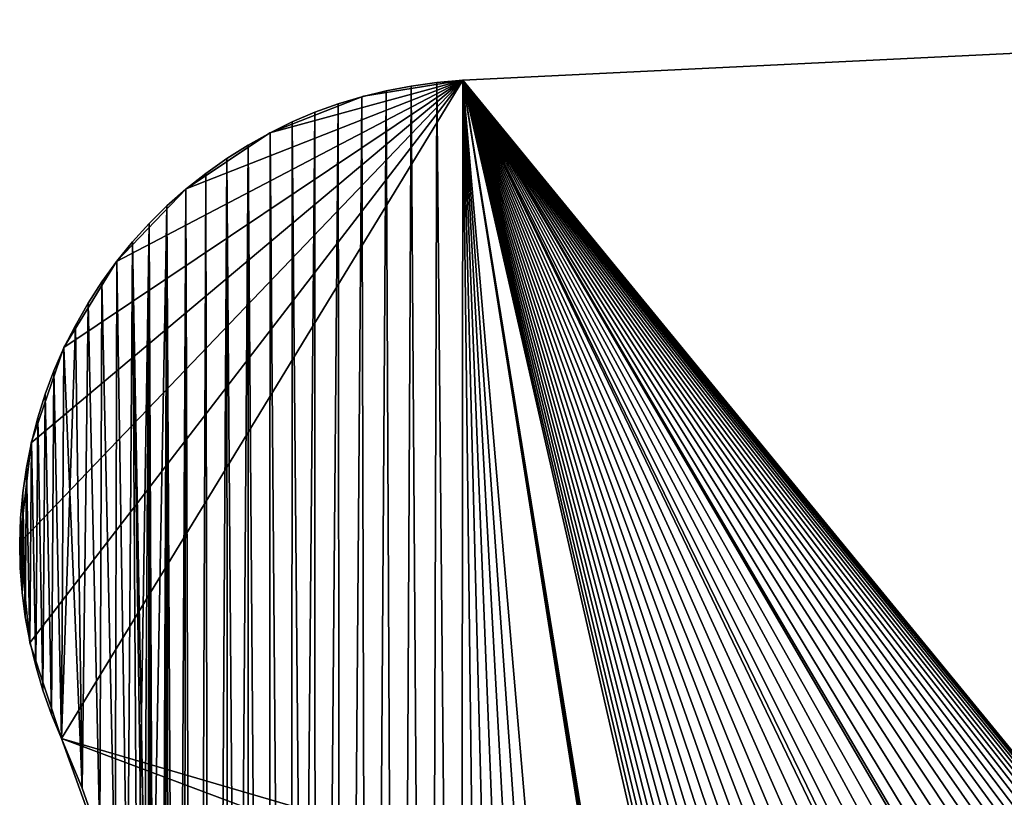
# Model space of a CAD drawing. Header units: millimetres. Extents: x -105 to 105, y -91 to 91.
# Tile 21 of 256: x -90.67 to -85.88, y -60.9 to -57.12. Entities that reach past the tile are written whole.
import ezdxf

# ---------------------------------------------------------------- set-up
doc = ezdxf.new("R2010")
doc.units = ezdxf.units.MM
doc.header["$LTSCALE"] = 22.850203
for name, color, linetype in [('611', 7, 'CONTINUOUS'), ('612', 7, 'CONTINUOUS'), ('637', 7, 'CONTINUOUS'), ('638', 7, 'CONTINUOUS'), ('639', 7, 'CONTINUOUS'), ('823', 7, 'CONTINUOUS')]:
    doc.layers.add(name, color=color, linetype=linetype)

msp = doc.modelspace()

# ---------------------------------------------------------------- linework, layer by layer
at = {"layer": '611', "linetype": 'CONTINUOUS'}
for points in [[(-82.4974, -57.1182, 7.5), (-88.5138, -57.4128, 7.5), (-84.5606, -62.2376, 7.5), (-82.4974, -57.1182, 7.5)], [(-88.7647, -57.4408, 7.5), (-88.679, -69.8483, 7.5), (-88.6406, -57.4238, 7.5), (-88.7647, -57.4408, 7.5)], [(-88.679, -69.8483, 7.5), (-88.5246, -69.7369, 7.5), (-88.6406, -57.4238, 7.5), (-88.679, -69.8483, 7.5)], [(-88.6406, -57.4238, 7.5), (-88.5246, -69.7369, 7.5), (-88.5138, -57.4128, 7.5), (-88.6406, -57.4238, 7.5)], [(-88.5246, -69.7369, 7.5), (-88.3662, -69.6352, 7.5), (-88.5138, -57.4128, 7.5), (-88.5246, -69.7369, 7.5)], [(-87.6791, -69.3188, 7.5), (-87.4967, -69.2625, 7.5), (-88.5138, -57.4128, 7.5), (-87.6791, -69.3188, 7.5)], [(-88.5138, -57.4128, 7.5), (-87.4967, -69.2625, 7.5), (-87.364, -64.7018, 7.5), (-88.5138, -57.4128, 7.5)], [(-87.8588, -69.3848, 7.5), (-87.6791, -69.3188, 7.5), (-88.5138, -57.4128, 7.5), (-87.8588, -69.3848, 7.5)], [(-88.0342, -69.4599, 7.5), (-87.8588, -69.3848, 7.5), (-88.5138, -57.4128, 7.5), (-88.0342, -69.4599, 7.5)], [(-88.2037, -69.5435, 7.5), (-88.0342, -69.4599, 7.5), (-88.5138, -57.4128, 7.5), (-88.2037, -69.5435, 7.5)], [(-88.3662, -69.6352, 7.5), (-88.2037, -69.5435, 7.5), (-88.5138, -57.4128, 7.5), (-88.3662, -69.6352, 7.5)], [(-87.229, -63.0402, 7.5), (-88.5138, -57.4128, 7.5), (-87.3598, -64.5345, 7.5), (-87.229, -63.0402, 7.5)], [(-88.5138, -57.4128, 7.5), (-87.229, -63.0402, 7.5), (-87.2185, -62.9564, 7.5), (-88.5138, -57.4128, 7.5)], [(-87.3598, -64.5345, 7.5), (-88.5138, -57.4128, 7.5), (-87.3639, -64.6188, 7.5), (-87.3598, -64.5345, 7.5)], [(-87.3639, -64.6188, 7.5), (-88.5138, -57.4128, 7.5), (-87.364, -64.7018, 7.5), (-87.3639, -64.6188, 7.5)], [(-84.5606, -62.2376, 7.5), (-88.5138, -57.4128, 7.5), (-84.6117, -62.1766, 7.5), (-84.5606, -62.2376, 7.5)], [(-84.6117, -62.1766, 7.5), (-88.5138, -57.4128, 7.5), (-84.6669, -62.1179, 7.5), (-84.6117, -62.1766, 7.5)], [(-84.6669, -62.1179, 7.5), (-88.5138, -57.4128, 7.5), (-84.726, -62.0617, 7.5), (-84.6669, -62.1179, 7.5)], [(-84.726, -62.0617, 7.5), (-88.5138, -57.4128, 7.5), (-84.7884, -62.0082, 7.5), (-84.726, -62.0617, 7.5)], [(-84.7884, -62.0082, 7.5), (-88.5138, -57.4128, 7.5), (-84.8535, -61.958, 7.5), (-84.7884, -62.0082, 7.5)], [(-84.8535, -61.958, 7.5), (-88.5138, -57.4128, 7.5), (-84.9208, -61.9115, 7.5), (-84.8535, -61.958, 7.5)], [(-84.9208, -61.9115, 7.5), (-88.5138, -57.4128, 7.5), (-84.9897, -61.8692, 7.5), (-84.9208, -61.9115, 7.5)], [(-84.9897, -61.8692, 7.5), (-88.5138, -57.4128, 7.5), (-85.0598, -61.8314, 7.5), (-84.9897, -61.8692, 7.5)], [(-85.0598, -61.8314, 7.5), (-88.5138, -57.4128, 7.5), (-85.1325, -61.7974, 7.5), (-85.0598, -61.8314, 7.5)], [(-85.1325, -61.7974, 7.5), (-88.5138, -57.4128, 7.5), (-85.2081, -61.7671, 7.5), (-85.1325, -61.7974, 7.5)], [(-85.2081, -61.7671, 7.5), (-88.5138, -57.4128, 7.5), (-85.2857, -61.7405, 7.5), (-85.2081, -61.7671, 7.5)], [(-85.2857, -61.7405, 7.5), (-88.5138, -57.4128, 7.5), (-85.3648, -61.718, 7.5), (-85.2857, -61.7405, 7.5)], [(-85.3648, -61.718, 7.5), (-88.5138, -57.4128, 7.5), (-85.4447, -61.6998, 7.5), (-85.3648, -61.718, 7.5)], [(-85.4447, -61.6998, 7.5), (-88.5138, -57.4128, 7.5), (-85.5246, -61.6859, 7.5), (-85.4447, -61.6998, 7.5)], [(-85.5246, -61.6859, 7.5), (-88.5138, -57.4128, 7.5), (-85.604, -61.6766, 7.5), (-85.5246, -61.6859, 7.5)], [(-85.604, -61.6766, 7.5), (-88.5138, -57.4128, 7.5), (-85.6838, -61.672, 7.5), (-85.604, -61.6766, 7.5)], [(-85.6838, -61.672, 7.5), (-88.5138, -57.4128, 7.5), (-85.765, -61.6717, 7.5), (-85.6838, -61.672, 7.5)], [(-85.765, -61.6717, 7.5), (-88.5138, -57.4128, 7.5), (-85.8468, -61.6759, 7.5), (-85.765, -61.6717, 7.5)], [(-85.8468, -61.6759, 7.5), (-88.5138, -57.4128, 7.5), (-85.9286, -61.6843, 7.5), (-85.8468, -61.6759, 7.5)], [(-85.9286, -61.6843, 7.5), (-88.5138, -57.4128, 7.5), (-86.0097, -61.6969, 7.5), (-85.9286, -61.6843, 7.5)], [(-86.0097, -61.6969, 7.5), (-88.5138, -57.4128, 7.5), (-86.0893, -61.7137, 7.5), (-86.0097, -61.6969, 7.5)], [(-86.0893, -61.7137, 7.5), (-88.5138, -57.4128, 7.5), (-86.1668, -61.7345, 7.5), (-86.0893, -61.7137, 7.5)], [(-86.1668, -61.7345, 7.5), (-88.5138, -57.4128, 7.5), (-86.2425, -61.7596, 7.5), (-86.1668, -61.7345, 7.5)], [(-86.2425, -61.7596, 7.5), (-88.5138, -57.4128, 7.5), (-86.3177, -61.7893, 7.5), (-86.2425, -61.7596, 7.5)], [(-86.3177, -61.7893, 7.5), (-88.5138, -57.4128, 7.5), (-86.392, -61.8234, 7.5), (-86.3177, -61.7893, 7.5)], [(-86.392, -61.8234, 7.5), (-88.5138, -57.4128, 7.5), (-86.4648, -61.8615, 7.5), (-86.392, -61.8234, 7.5)], [(-86.4648, -61.8615, 7.5), (-88.5138, -57.4128, 7.5), (-86.5355, -61.9033, 7.5), (-86.4648, -61.8615, 7.5)], [(-86.5355, -61.9033, 7.5), (-88.5138, -57.4128, 7.5), (-86.6035, -61.9485, 7.5), (-86.5355, -61.9033, 7.5)], [(-86.6035, -61.9485, 7.5), (-88.5138, -57.4128, 7.5), (-86.6681, -61.9967, 7.5), (-86.6035, -61.9485, 7.5)], [(-86.6681, -61.9967, 7.5), (-88.5138, -57.4128, 7.5), (-86.729, -62.0479, 7.5), (-86.6681, -61.9967, 7.5)], [(-86.729, -62.0479, 7.5), (-88.5138, -57.4128, 7.5), (-86.7877, -62.1031, 7.5), (-86.729, -62.0479, 7.5)], [(-86.7877, -62.1031, 7.5), (-88.5138, -57.4128, 7.5), (-86.844, -62.1622, 7.5), (-86.7877, -62.1031, 7.5)], [(-86.844, -62.1622, 7.5), (-88.5138, -57.4128, 7.5), (-86.8975, -62.2245, 7.5), (-86.844, -62.1622, 7.5)], [(-86.8975, -62.2245, 7.5), (-88.5138, -57.4128, 7.5), (-86.9477, -62.2896, 7.5), (-86.8975, -62.2245, 7.5)], [(-86.9477, -62.2896, 7.5), (-88.5138, -57.4128, 7.5), (-86.9942, -62.3569, 7.5), (-86.9477, -62.2896, 7.5)], [(-86.9942, -62.3569, 7.5), (-88.5138, -57.4128, 7.5), (-87.0365, -62.4258, 7.5), (-86.9942, -62.3569, 7.5)], [(-87.0365, -62.4258, 7.5), (-88.5138, -57.4128, 7.5), (-87.0743, -62.4959, 7.5), (-87.0365, -62.4258, 7.5)], [(-87.0743, -62.4959, 7.5), (-88.5138, -57.4128, 7.5), (-87.108, -62.5676, 7.5), (-87.0743, -62.4959, 7.5)], [(-87.108, -62.5676, 7.5), (-88.5138, -57.4128, 7.5), (-87.1378, -62.6414, 7.5), (-87.108, -62.5676, 7.5)], [(-87.1378, -62.6414, 7.5), (-88.5138, -57.4128, 7.5), (-87.1637, -62.7171, 7.5), (-87.1378, -62.6414, 7.5)], [(-87.1637, -62.7171, 7.5), (-88.5138, -57.4128, 7.5), (-87.1858, -62.7949, 7.5), (-87.1637, -62.7171, 7.5)], [(-87.1858, -62.7949, 7.5), (-88.5138, -57.4128, 7.5), (-87.2041, -62.8746, 7.5), (-87.1858, -62.7949, 7.5)], [(-87.2041, -62.8746, 7.5), (-88.5138, -57.4128, 7.5), (-87.2185, -62.9564, 7.5), (-87.2041, -62.8746, 7.5)], [(-89.0044, -57.4925, 7.5), (-88.9704, -70.0958, 7.5), (-88.8859, -57.4637, 7.5), (-89.0044, -57.4925, 7.5)], [(-88.9704, -70.0958, 7.5), (-88.828, -69.9682, 7.5), (-88.8859, -57.4637, 7.5), (-88.9704, -70.0958, 7.5)], [(-88.8859, -57.4637, 7.5), (-88.828, -69.9682, 7.5), (-88.7647, -57.4408, 7.5), (-88.8859, -57.4637, 7.5)], [(-88.828, -69.9682, 7.5), (-88.679, -69.8483, 7.5), (-88.7647, -57.4408, 7.5), (-88.828, -69.9682, 7.5)], [(-89.233, -57.5679, 7.5), (-89.2306, -70.3692, 7.5), (-89.1201, -57.5272, 7.5), (-89.233, -57.5679, 7.5)], [(-89.2306, -70.3692, 7.5), (-89.105, -70.2298, 7.5), (-89.1201, -57.5272, 7.5), (-89.2306, -70.3692, 7.5)], [(-89.1201, -57.5272, 7.5), (-89.105, -70.2298, 7.5), (-89.0044, -57.4925, 7.5), (-89.1201, -57.5272, 7.5)], [(-89.105, -70.2298, 7.5), (-88.9704, -70.0958, 7.5), (-89.0044, -57.4925, 7.5), (-89.105, -70.2298, 7.5)], [(-89.3432, -57.6144, 7.5), (-89.2306, -70.3692, 7.5), (-89.233, -57.5679, 7.5), (-89.3432, -57.6144, 7.5)], [(-89.4511, -57.6674, 7.5), (-89.3476, -70.5151, 7.5), (-89.3432, -57.6144, 7.5), (-89.4511, -57.6674, 7.5)], [(-89.3476, -70.5151, 7.5), (-89.2306, -70.3692, 7.5), (-89.3432, -57.6144, 7.5), (-89.3476, -70.5151, 7.5)], [(-89.5576, -57.7273, 7.5), (-89.4578, -70.6693, 7.5), (-89.4511, -57.6674, 7.5), (-89.5576, -57.7273, 7.5)], [(-89.4578, -70.6693, 7.5), (-89.3476, -70.5151, 7.5), (-89.4511, -57.6674, 7.5), (-89.4578, -70.6693, 7.5)], [(-89.6618, -57.7934, 7.5), (-89.5604, -70.8304, 7.5), (-89.5576, -57.7273, 7.5), (-89.6618, -57.7934, 7.5)], [(-89.5604, -70.8304, 7.5), (-89.4578, -70.6693, 7.5), (-89.5576, -57.7273, 7.5), (-89.5604, -70.8304, 7.5)], [(-89.7629, -57.8652, 7.5), (-89.7397, -71.1676, 7.5), (-89.6618, -57.7934, 7.5), (-89.7629, -57.8652, 7.5)], [(-89.7397, -71.1676, 7.5), (-89.6546, -70.9969, 7.5), (-89.6618, -57.7934, 7.5), (-89.7397, -71.1676, 7.5)], [(-89.6546, -70.9969, 7.5), (-89.5604, -70.8304, 7.5), (-89.6618, -57.7934, 7.5), (-89.6546, -70.9969, 7.5)], [(-89.86, -57.9421, 7.5), (-89.8146, -71.3408, 7.5), (-89.7629, -57.8652, 7.5), (-89.86, -57.9421, 7.5)], [(-89.8146, -71.3408, 7.5), (-89.7397, -71.1676, 7.5), (-89.7629, -57.8652, 7.5), (-89.8146, -71.3408, 7.5)], [(-89.9523, -58.0235, 7.5), (-89.879, -71.5156, 7.5), (-89.86, -57.9421, 7.5), (-89.9523, -58.0235, 7.5)], [(-89.879, -71.5156, 7.5), (-89.8146, -71.3408, 7.5), (-89.86, -57.9421, 7.5), (-89.879, -71.5156, 7.5)], [(-90.0389, -58.1086, 7.5), (-89.9784, -71.8748, 7.5), (-89.9523, -58.0235, 7.5), (-90.0389, -58.1086, 7.5)], [(-89.9784, -71.8748, 7.5), (-89.9335, -71.6934, 7.5), (-89.9523, -58.0235, 7.5), (-89.9784, -71.8748, 7.5)], [(-89.9335, -71.6934, 7.5), (-89.879, -71.5156, 7.5), (-89.9523, -58.0235, 7.5), (-89.9335, -71.6934, 7.5)], [(-90.1196, -58.1975, 7.5), (-90.0439, -62.3392, 7.5), (-90.0389, -58.1086, 7.5), (-90.1196, -58.1975, 7.5)], [(-90.0439, -62.3392, 7.5), (-90.0376, -62.5961, 7.5), (-90.0389, -58.1086, 7.5), (-90.0439, -62.3392, 7.5)], [(-90.0138, -72.0595, 7.5), (-89.9784, -71.8748, 7.5), (-90.0389, -58.1086, 7.5), (-90.0138, -72.0595, 7.5)], [(-90.0376, -62.5961, 7.5), (-90.0138, -72.0595, 7.5), (-90.0389, -58.1086, 7.5), (-90.0376, -62.5961, 7.5)], [(-90.1961, -58.2922, 7.5), (-90.1437, -61.5867, 7.5), (-90.1196, -58.1975, 7.5), (-90.1961, -58.2922, 7.5)], [(-90.1437, -61.5867, 7.5), (-90.097, -61.8348, 7.5), (-90.1196, -58.1975, 7.5), (-90.1437, -61.5867, 7.5)], [(-90.0637, -62.085, 7.5), (-90.0439, -62.3392, 7.5), (-90.1196, -58.1975, 7.5), (-90.0637, -62.085, 7.5)], [(-90.097, -61.8348, 7.5), (-90.0637, -62.085, 7.5), (-90.1196, -58.1975, 7.5), (-90.097, -61.8348, 7.5)], [(-90.2683, -58.3921, 7.5), (-90.2039, -61.3404, 7.5), (-90.1961, -58.2922, 7.5), (-90.2683, -58.3921, 7.5)], [(-90.2039, -61.3404, 7.5), (-90.1437, -61.5867, 7.5), (-90.1961, -58.2922, 7.5), (-90.2039, -61.3404, 7.5)], [(-90.3356, -58.4962, 7.5), (-90.2776, -61.0958, 7.5), (-90.2683, -58.3921, 7.5), (-90.3356, -58.4962, 7.5)], [(-90.2776, -61.0958, 7.5), (-90.2039, -61.3404, 7.5), (-90.2683, -58.3921, 7.5), (-90.2776, -61.0958, 7.5)], [(-90.3974, -58.6037, 7.5), (-90.3647, -60.853, 7.5), (-90.3356, -58.4962, 7.5), (-90.3974, -58.6037, 7.5)], [(-90.3647, -60.853, 7.5), (-90.2776, -61.0958, 7.5), (-90.3356, -58.4962, 7.5), (-90.3647, -60.853, 7.5)], [(-90.4532, -58.7136, 7.5), (-90.3647, -60.853, 7.5), (-90.3974, -58.6037, 7.5), (-90.4532, -58.7136, 7.5)], [(-90.5023, -58.825, 7.5), (-90.4652, -60.6119, 7.5), (-90.4532, -58.7136, 7.5), (-90.5023, -58.825, 7.5)], [(-90.4652, -60.6119, 7.5), (-90.3647, -60.853, 7.5), (-90.4532, -58.7136, 7.5), (-90.4652, -60.6119, 7.5)], [(-90.5445, -58.9375, 7.5), (-90.5135, -60.4941, 7.5), (-90.5023, -58.825, 7.5), (-90.5445, -58.9375, 7.5)], [(-90.5135, -60.4941, 7.5), (-90.4652, -60.6119, 7.5), (-90.5023, -58.825, 7.5), (-90.5135, -60.4941, 7.5)], [(-90.5805, -59.0534, 7.5), (-90.5552, -60.376, 7.5), (-90.5445, -58.9375, 7.5), (-90.5805, -59.0534, 7.5)], [(-90.5552, -60.376, 7.5), (-90.5135, -60.4941, 7.5), (-90.5445, -58.9375, 7.5), (-90.5552, -60.376, 7.5)], [(-90.6106, -59.1727, 7.5), (-90.5903, -60.2577, 7.5), (-90.5805, -59.0534, 7.5), (-90.6106, -59.1727, 7.5)], [(-90.5903, -60.2577, 7.5), (-90.5552, -60.376, 7.5), (-90.5805, -59.0534, 7.5), (-90.5903, -60.2577, 7.5)], [(-90.6345, -59.2942, 7.5), (-90.6189, -60.1392, 7.5), (-90.6106, -59.1727, 7.5), (-90.6345, -59.2942, 7.5)], [(-90.6189, -60.1392, 7.5), (-90.5903, -60.2577, 7.5), (-90.6106, -59.1727, 7.5), (-90.6189, -60.1392, 7.5)], [(-90.6522, -59.417, 7.5), (-90.641, -60.0204, 7.5), (-90.6345, -59.2942, 7.5), (-90.6522, -59.417, 7.5)], [(-90.641, -60.0204, 7.5), (-90.6189, -60.1392, 7.5), (-90.6345, -59.2942, 7.5), (-90.641, -60.0204, 7.5)], [(-90.6633, -59.5399, 7.5), (-90.6565, -59.9014, 7.5), (-90.6522, -59.417, 7.5), (-90.6633, -59.5399, 7.5)], [(-90.6565, -59.9014, 7.5), (-90.641, -60.0204, 7.5), (-90.6522, -59.417, 7.5), (-90.6565, -59.9014, 7.5)], [(-90.6678, -59.662, 7.5), (-90.6655, -59.7822, 7.5), (-90.6633, -59.5399, 7.5), (-90.6678, -59.662, 7.5)], [(-90.6655, -59.7822, 7.5), (-90.6565, -59.9014, 7.5), (-90.6633, -59.5399, 7.5), (-90.6655, -59.7822, 7.5)]]:
    msp.add_3dface(points, dxfattribs=at)
at = {"layer": '612', "linetype": 'CONTINUOUS'}
for points in [[(-88.5138, -57.4128, 2.5), (-82.4974, -57.1182, 2.5), (-86.844, -62.1622, 2.5), (-88.5138, -57.4128, 2.5)], [(-86.844, -62.1622, 2.5), (-82.4974, -57.1182, 2.5), (-86.7877, -62.1031, 2.5), (-86.844, -62.1622, 2.5)], [(-86.7877, -62.1031, 2.5), (-82.4974, -57.1182, 2.5), (-86.729, -62.0479, 2.5), (-86.7877, -62.1031, 2.5)], [(-86.729, -62.0479, 2.5), (-82.4974, -57.1182, 2.5), (-86.6681, -61.9967, 2.5), (-86.729, -62.0479, 2.5)], [(-86.6681, -61.9967, 2.5), (-82.4974, -57.1182, 2.5), (-86.6035, -61.9485, 2.5), (-86.6681, -61.9967, 2.5)], [(-86.6035, -61.9485, 2.5), (-82.4974, -57.1182, 2.5), (-86.5355, -61.9033, 2.5), (-86.6035, -61.9485, 2.5)], [(-86.5355, -61.9033, 2.5), (-82.4974, -57.1182, 2.5), (-86.4648, -61.8615, 2.5), (-86.5355, -61.9033, 2.5)], [(-86.4648, -61.8615, 2.5), (-82.4974, -57.1182, 2.5), (-86.392, -61.8234, 2.5), (-86.4648, -61.8615, 2.5)], [(-86.392, -61.8234, 2.5), (-82.4974, -57.1182, 2.5), (-86.3177, -61.7893, 2.5), (-86.392, -61.8234, 2.5)], [(-86.3177, -61.7893, 2.5), (-82.4974, -57.1182, 2.5), (-86.2425, -61.7596, 2.5), (-86.3177, -61.7893, 2.5)], [(-86.2425, -61.7596, 2.5), (-82.4974, -57.1182, 2.5), (-86.1668, -61.7345, 2.5), (-86.2425, -61.7596, 2.5)], [(-86.1668, -61.7345, 2.5), (-82.4974, -57.1182, 2.5), (-86.0893, -61.7137, 2.5), (-86.1668, -61.7345, 2.5)], [(-86.0893, -61.7137, 2.5), (-82.4974, -57.1182, 2.5), (-86.0097, -61.6969, 2.5), (-86.0893, -61.7137, 2.5)], [(-86.0097, -61.6969, 2.5), (-82.4974, -57.1182, 2.5), (-85.9286, -61.6843, 2.5), (-86.0097, -61.6969, 2.5)], [(-85.9286, -61.6843, 2.5), (-82.4974, -57.1182, 2.5), (-85.8468, -61.6759, 2.5), (-85.9286, -61.6843, 2.5)], [(-88.6406, -57.4238, 2.5), (-88.679, -69.8483, 2.5), (-88.7647, -57.4408, 2.5), (-88.6406, -57.4238, 2.5)], [(-88.5246, -69.7369, 2.5), (-88.679, -69.8483, 2.5), (-88.6406, -57.4238, 2.5), (-88.5246, -69.7369, 2.5)], [(-88.5138, -57.4128, 2.5), (-88.5246, -69.7369, 2.5), (-88.6406, -57.4238, 2.5), (-88.5138, -57.4128, 2.5)], [(-88.3662, -69.6352, 2.5), (-88.5246, -69.7369, 2.5), (-88.5138, -57.4128, 2.5), (-88.3662, -69.6352, 2.5)], [(-88.3662, -69.6352, 2.5), (-88.5138, -57.4128, 2.5), (-87.2185, -62.9564, 2.5), (-88.3662, -69.6352, 2.5)], [(-87.2185, -62.9564, 2.5), (-88.5138, -57.4128, 2.5), (-87.2041, -62.8746, 2.5), (-87.2185, -62.9564, 2.5)], [(-87.2041, -62.8746, 2.5), (-88.5138, -57.4128, 2.5), (-87.1858, -62.7949, 2.5), (-87.2041, -62.8746, 2.5)], [(-87.1858, -62.7949, 2.5), (-88.5138, -57.4128, 2.5), (-87.1637, -62.7171, 2.5), (-87.1858, -62.7949, 2.5)], [(-87.1637, -62.7171, 2.5), (-88.5138, -57.4128, 2.5), (-87.1378, -62.6414, 2.5), (-87.1637, -62.7171, 2.5)], [(-87.1378, -62.6414, 2.5), (-88.5138, -57.4128, 2.5), (-87.108, -62.5676, 2.5), (-87.1378, -62.6414, 2.5)], [(-87.108, -62.5676, 2.5), (-88.5138, -57.4128, 2.5), (-87.0743, -62.4959, 2.5), (-87.108, -62.5676, 2.5)], [(-87.0743, -62.4959, 2.5), (-88.5138, -57.4128, 2.5), (-87.0365, -62.4258, 2.5), (-87.0743, -62.4959, 2.5)], [(-87.0365, -62.4258, 2.5), (-88.5138, -57.4128, 2.5), (-86.9942, -62.3569, 2.5), (-87.0365, -62.4258, 2.5)], [(-86.9942, -62.3569, 2.5), (-88.5138, -57.4128, 2.5), (-86.9477, -62.2896, 2.5), (-86.9942, -62.3569, 2.5)], [(-86.9477, -62.2896, 2.5), (-88.5138, -57.4128, 2.5), (-86.8975, -62.2245, 2.5), (-86.9477, -62.2896, 2.5)], [(-86.8975, -62.2245, 2.5), (-88.5138, -57.4128, 2.5), (-86.844, -62.1622, 2.5), (-86.8975, -62.2245, 2.5)], [(-88.8859, -57.4637, 2.5), (-88.9704, -70.0958, 2.5), (-89.0044, -57.4925, 2.5), (-88.8859, -57.4637, 2.5)], [(-88.828, -69.9682, 2.5), (-88.9704, -70.0958, 2.5), (-88.8859, -57.4637, 2.5), (-88.828, -69.9682, 2.5)], [(-88.7647, -57.4408, 2.5), (-88.828, -69.9682, 2.5), (-88.8859, -57.4637, 2.5), (-88.7647, -57.4408, 2.5)], [(-88.679, -69.8483, 2.5), (-88.828, -69.9682, 2.5), (-88.7647, -57.4408, 2.5), (-88.679, -69.8483, 2.5)], [(-89.1201, -57.5272, 2.5), (-89.2306, -70.3692, 2.5), (-89.233, -57.5679, 2.5), (-89.1201, -57.5272, 2.5)], [(-89.105, -70.2298, 2.5), (-89.2306, -70.3692, 2.5), (-89.1201, -57.5272, 2.5), (-89.105, -70.2298, 2.5)], [(-89.0044, -57.4925, 2.5), (-89.105, -70.2298, 2.5), (-89.1201, -57.5272, 2.5), (-89.0044, -57.4925, 2.5)], [(-88.9704, -70.0958, 2.5), (-89.105, -70.2298, 2.5), (-89.0044, -57.4925, 2.5), (-88.9704, -70.0958, 2.5)], [(-89.2306, -70.3692, 2.5), (-89.3476, -70.5151, 2.5), (-89.233, -57.5679, 2.5), (-89.2306, -70.3692, 2.5)], [(-89.233, -57.5679, 2.5), (-89.3476, -70.5151, 2.5), (-89.3432, -57.6144, 2.5), (-89.233, -57.5679, 2.5)], [(-89.3432, -57.6144, 2.5), (-89.3476, -70.5151, 2.5), (-89.4511, -57.6674, 2.5), (-89.3432, -57.6144, 2.5)], [(-89.4511, -57.6674, 2.5), (-89.4578, -70.6693, 2.5), (-89.5576, -57.7273, 2.5), (-89.4511, -57.6674, 2.5)], [(-89.3476, -70.5151, 2.5), (-89.4578, -70.6693, 2.5), (-89.4511, -57.6674, 2.5), (-89.3476, -70.5151, 2.5)], [(-89.5576, -57.7273, 2.5), (-89.6546, -70.9969, 2.5), (-89.6618, -57.7934, 2.5), (-89.5576, -57.7273, 2.5)], [(-89.5604, -70.8304, 2.5), (-89.6546, -70.9969, 2.5), (-89.5576, -57.7273, 2.5), (-89.5604, -70.8304, 2.5)], [(-89.4578, -70.6693, 2.5), (-89.5604, -70.8304, 2.5), (-89.5576, -57.7273, 2.5), (-89.4578, -70.6693, 2.5)], [(-89.6618, -57.7934, 2.5), (-89.7397, -71.1676, 2.5), (-89.7629, -57.8652, 2.5), (-89.6618, -57.7934, 2.5)], [(-89.6546, -70.9969, 2.5), (-89.7397, -71.1676, 2.5), (-89.6618, -57.7934, 2.5), (-89.6546, -70.9969, 2.5)], [(-89.7629, -57.8652, 2.5), (-89.8146, -71.3408, 2.5), (-89.86, -57.9421, 2.5), (-89.7629, -57.8652, 2.5)], [(-89.7397, -71.1676, 2.5), (-89.8146, -71.3408, 2.5), (-89.7629, -57.8652, 2.5), (-89.7397, -71.1676, 2.5)], [(-89.86, -57.9421, 2.5), (-89.9335, -71.6934, 2.5), (-89.9523, -58.0235, 2.5), (-89.86, -57.9421, 2.5)], [(-89.879, -71.5156, 2.5), (-89.9335, -71.6934, 2.5), (-89.86, -57.9421, 2.5), (-89.879, -71.5156, 2.5)], [(-89.8146, -71.3408, 2.5), (-89.879, -71.5156, 2.5), (-89.86, -57.9421, 2.5), (-89.8146, -71.3408, 2.5)], [(-90.0389, -58.1086, 2.5), (-89.9523, -58.0235, 2.5), (-90.0376, -62.5961, 2.5), (-90.0389, -58.1086, 2.5)], [(-89.9523, -58.0235, 2.5), (-90.0138, -72.0595, 2.5), (-90.0376, -62.5961, 2.5), (-89.9523, -58.0235, 2.5)], [(-89.9784, -71.8748, 2.5), (-90.0138, -72.0595, 2.5), (-89.9523, -58.0235, 2.5), (-89.9784, -71.8748, 2.5)], [(-89.9335, -71.6934, 2.5), (-89.9784, -71.8748, 2.5), (-89.9523, -58.0235, 2.5), (-89.9335, -71.6934, 2.5)], [(-90.1196, -58.1975, 2.5), (-90.0389, -58.1086, 2.5), (-90.097, -61.8348, 2.5), (-90.1196, -58.1975, 2.5)], [(-90.097, -61.8348, 2.5), (-90.0389, -58.1086, 2.5), (-90.0637, -62.085, 2.5), (-90.097, -61.8348, 2.5)], [(-90.0637, -62.085, 2.5), (-90.0389, -58.1086, 2.5), (-90.0439, -62.3392, 2.5), (-90.0637, -62.085, 2.5)], [(-90.0439, -62.3392, 2.5), (-90.0389, -58.1086, 2.5), (-90.0376, -62.5961, 2.5), (-90.0439, -62.3392, 2.5)], [(-90.1961, -58.2922, 2.5), (-90.1196, -58.1975, 2.5), (-90.1437, -61.5867, 2.5), (-90.1961, -58.2922, 2.5)], [(-90.1437, -61.5867, 2.5), (-90.1196, -58.1975, 2.5), (-90.097, -61.8348, 2.5), (-90.1437, -61.5867, 2.5)], [(-90.2683, -58.3921, 2.5), (-90.1961, -58.2922, 2.5), (-90.2039, -61.3404, 2.5), (-90.2683, -58.3921, 2.5)], [(-90.2039, -61.3404, 2.5), (-90.1961, -58.2922, 2.5), (-90.1437, -61.5867, 2.5), (-90.2039, -61.3404, 2.5)], [(-90.3356, -58.4962, 2.5), (-90.2683, -58.3921, 2.5), (-90.2776, -61.0958, 2.5), (-90.3356, -58.4962, 2.5)], [(-90.2776, -61.0958, 2.5), (-90.2683, -58.3921, 2.5), (-90.2039, -61.3404, 2.5), (-90.2776, -61.0958, 2.5)], [(-90.3974, -58.6037, 2.5), (-90.3356, -58.4962, 2.5), (-90.3647, -60.853, 2.5), (-90.3974, -58.6037, 2.5)], [(-90.3647, -60.853, 2.5), (-90.3356, -58.4962, 2.5), (-90.2776, -61.0958, 2.5), (-90.3647, -60.853, 2.5)], [(-90.4532, -58.7136, 2.5), (-90.3974, -58.6037, 2.5), (-90.4652, -60.6119, 2.5), (-90.4532, -58.7136, 2.5)], [(-90.4652, -60.6119, 2.5), (-90.3974, -58.6037, 2.5), (-90.3647, -60.853, 2.5), (-90.4652, -60.6119, 2.5)], [(-90.5023, -58.825, 2.5), (-90.4532, -58.7136, 2.5), (-90.4652, -60.6119, 2.5), (-90.5023, -58.825, 2.5)], [(-90.5445, -58.9375, 2.5), (-90.5023, -58.825, 2.5), (-90.5135, -60.4941, 2.5), (-90.5445, -58.9375, 2.5)], [(-90.5135, -60.4941, 2.5), (-90.5023, -58.825, 2.5), (-90.4652, -60.6119, 2.5), (-90.5135, -60.4941, 2.5)], [(-90.5805, -59.0534, 2.5), (-90.5445, -58.9375, 2.5), (-90.5552, -60.376, 2.5), (-90.5805, -59.0534, 2.5)], [(-90.5552, -60.376, 2.5), (-90.5445, -58.9375, 2.5), (-90.5135, -60.4941, 2.5), (-90.5552, -60.376, 2.5)], [(-90.6106, -59.1727, 2.5), (-90.5805, -59.0534, 2.5), (-90.5903, -60.2577, 2.5), (-90.6106, -59.1727, 2.5)], [(-90.5903, -60.2577, 2.5), (-90.5805, -59.0534, 2.5), (-90.5552, -60.376, 2.5), (-90.5903, -60.2577, 2.5)], [(-90.6345, -59.2942, 2.5), (-90.6106, -59.1727, 2.5), (-90.6189, -60.1392, 2.5), (-90.6345, -59.2942, 2.5)], [(-90.6189, -60.1392, 2.5), (-90.6106, -59.1727, 2.5), (-90.5903, -60.2577, 2.5), (-90.6189, -60.1392, 2.5)], [(-90.6522, -59.417, 2.5), (-90.6345, -59.2942, 2.5), (-90.641, -60.0204, 2.5), (-90.6522, -59.417, 2.5)], [(-90.641, -60.0204, 2.5), (-90.6345, -59.2942, 2.5), (-90.6189, -60.1392, 2.5), (-90.641, -60.0204, 2.5)], [(-90.6633, -59.5399, 2.5), (-90.6522, -59.417, 2.5), (-90.6565, -59.9014, 2.5), (-90.6633, -59.5399, 2.5)], [(-90.6565, -59.9014, 2.5), (-90.6522, -59.417, 2.5), (-90.641, -60.0204, 2.5), (-90.6565, -59.9014, 2.5)], [(-90.6678, -59.662, 2.5), (-90.6633, -59.5399, 2.5), (-90.6655, -59.7822, 2.5), (-90.6678, -59.662, 2.5)], [(-90.6655, -59.7822, 2.5), (-90.6633, -59.5399, 2.5), (-90.6565, -59.9014, 2.5), (-90.6655, -59.7822, 2.5)]]:
    msp.add_3dface(points, dxfattribs=at)
at = {"layer": '637', "linetype": 'CONTINUOUS'}
for points in [[(-90.3647, -60.853, 7.5), (-90.4652, -60.6119, 7.5), (-90.3647, -60.853, 2.5), (-90.3647, -60.853, 7.5)], [(-90.4652, -60.6119, 7.5), (-90.4652, -60.6119, 2.5), (-90.3647, -60.853, 2.5), (-90.4652, -60.6119, 7.5)], [(-90.2776, -61.0958, 7.5), (-90.3647, -60.853, 7.5), (-90.2776, -61.0958, 2.5), (-90.2776, -61.0958, 7.5)], [(-90.3647, -60.853, 7.5), (-90.3647, -60.853, 2.5), (-90.2776, -61.0958, 2.5), (-90.3647, -60.853, 7.5)]]:
    msp.add_3dface(points, dxfattribs=at)
at = {"layer": '638', "linetype": 'CONTINUOUS'}
for points in [[(-88.7647, -57.4408, 7.5), (-88.6406, -57.4238, 7.5), (-88.7647, -57.4408, 2.5), (-88.7647, -57.4408, 7.5)], [(-88.6406, -57.4238, 7.5), (-88.6406, -57.4238, 2.5), (-88.7647, -57.4408, 2.5), (-88.6406, -57.4238, 7.5)], [(-88.6406, -57.4238, 7.5), (-88.5138, -57.4128, 7.5), (-88.6406, -57.4238, 2.5), (-88.6406, -57.4238, 7.5)], [(-88.5138, -57.4128, 7.5), (-88.5138, -57.4128, 2.5), (-88.6406, -57.4238, 2.5), (-88.5138, -57.4128, 7.5)], [(-89.0044, -57.4925, 7.5), (-88.8859, -57.4637, 7.5), (-89.0044, -57.4925, 2.5), (-89.0044, -57.4925, 7.5)], [(-88.8859, -57.4637, 7.5), (-88.8859, -57.4637, 2.5), (-89.0044, -57.4925, 2.5), (-88.8859, -57.4637, 7.5)], [(-88.8859, -57.4637, 7.5), (-88.7647, -57.4408, 7.5), (-88.8859, -57.4637, 2.5), (-88.8859, -57.4637, 7.5)], [(-88.7647, -57.4408, 7.5), (-88.7647, -57.4408, 2.5), (-88.8859, -57.4637, 2.5), (-88.7647, -57.4408, 7.5)], [(-89.233, -57.5679, 7.5), (-89.1201, -57.5272, 7.5), (-89.233, -57.5679, 2.5), (-89.233, -57.5679, 7.5)], [(-89.1201, -57.5272, 7.5), (-89.1201, -57.5272, 2.5), (-89.233, -57.5679, 2.5), (-89.1201, -57.5272, 7.5)], [(-89.1201, -57.5272, 7.5), (-89.0044, -57.4925, 7.5), (-89.1201, -57.5272, 2.5), (-89.1201, -57.5272, 7.5)], [(-89.0044, -57.4925, 7.5), (-89.0044, -57.4925, 2.5), (-89.1201, -57.5272, 2.5), (-89.0044, -57.4925, 7.5)], [(-89.3432, -57.6144, 7.5), (-89.233, -57.5679, 7.5), (-89.3432, -57.6144, 2.5), (-89.3432, -57.6144, 7.5)], [(-89.233, -57.5679, 7.5), (-89.233, -57.5679, 2.5), (-89.3432, -57.6144, 2.5), (-89.233, -57.5679, 7.5)], [(-89.4511, -57.6674, 7.5), (-89.3432, -57.6144, 7.5), (-89.4511, -57.6674, 2.5), (-89.4511, -57.6674, 7.5)], [(-89.3432, -57.6144, 7.5), (-89.3432, -57.6144, 2.5), (-89.4511, -57.6674, 2.5), (-89.3432, -57.6144, 7.5)], [(-89.5576, -57.7273, 7.5), (-89.4511, -57.6674, 7.5), (-89.5576, -57.7273, 2.5), (-89.5576, -57.7273, 7.5)], [(-89.4511, -57.6674, 7.5), (-89.4511, -57.6674, 2.5), (-89.5576, -57.7273, 2.5), (-89.4511, -57.6674, 7.5)], [(-89.6618, -57.7934, 7.5), (-89.5576, -57.7273, 7.5), (-89.6618, -57.7934, 2.5), (-89.6618, -57.7934, 7.5)], [(-89.5576, -57.7273, 7.5), (-89.5576, -57.7273, 2.5), (-89.6618, -57.7934, 2.5), (-89.5576, -57.7273, 7.5)], [(-89.7629, -57.8652, 7.5), (-89.6618, -57.7934, 7.5), (-89.7629, -57.8652, 2.5), (-89.7629, -57.8652, 7.5)], [(-89.6618, -57.7934, 7.5), (-89.6618, -57.7934, 2.5), (-89.7629, -57.8652, 2.5), (-89.6618, -57.7934, 7.5)], [(-89.86, -57.9421, 7.5), (-89.7629, -57.8652, 7.5), (-89.86, -57.9421, 2.5), (-89.86, -57.9421, 7.5)], [(-89.7629, -57.8652, 7.5), (-89.7629, -57.8652, 2.5), (-89.86, -57.9421, 2.5), (-89.7629, -57.8652, 7.5)], [(-89.9523, -58.0235, 7.5), (-89.86, -57.9421, 7.5), (-89.9523, -58.0235, 2.5), (-89.9523, -58.0235, 7.5)], [(-89.86, -57.9421, 7.5), (-89.86, -57.9421, 2.5), (-89.9523, -58.0235, 2.5), (-89.86, -57.9421, 7.5)], [(-90.0389, -58.1086, 7.5), (-89.9523, -58.0235, 7.5), (-90.0389, -58.1086, 2.5), (-90.0389, -58.1086, 7.5)], [(-89.9523, -58.0235, 7.5), (-89.9523, -58.0235, 2.5), (-90.0389, -58.1086, 2.5), (-89.9523, -58.0235, 7.5)], [(-90.1196, -58.1975, 7.5), (-90.0389, -58.1086, 7.5), (-90.1196, -58.1975, 2.5), (-90.1196, -58.1975, 7.5)], [(-90.0389, -58.1086, 7.5), (-90.0389, -58.1086, 2.5), (-90.1196, -58.1975, 2.5), (-90.0389, -58.1086, 7.5)], [(-90.1961, -58.2922, 7.5), (-90.1196, -58.1975, 7.5), (-90.1961, -58.2922, 2.5), (-90.1961, -58.2922, 7.5)], [(-90.1196, -58.1975, 7.5), (-90.1196, -58.1975, 2.5), (-90.1961, -58.2922, 2.5), (-90.1196, -58.1975, 7.5)], [(-90.2683, -58.3921, 7.5), (-90.1961, -58.2922, 7.5), (-90.2683, -58.3921, 2.5), (-90.2683, -58.3921, 7.5)], [(-90.1961, -58.2922, 7.5), (-90.1961, -58.2922, 2.5), (-90.2683, -58.3921, 2.5), (-90.1961, -58.2922, 7.5)], [(-90.3356, -58.4962, 7.5), (-90.2683, -58.3921, 7.5), (-90.3356, -58.4962, 2.5), (-90.3356, -58.4962, 7.5)], [(-90.2683, -58.3921, 7.5), (-90.2683, -58.3921, 2.5), (-90.3356, -58.4962, 2.5), (-90.2683, -58.3921, 7.5)], [(-90.3974, -58.6037, 7.5), (-90.3356, -58.4962, 7.5), (-90.3974, -58.6037, 2.5), (-90.3974, -58.6037, 7.5)], [(-90.3356, -58.4962, 7.5), (-90.3356, -58.4962, 2.5), (-90.3974, -58.6037, 2.5), (-90.3356, -58.4962, 7.5)], [(-90.4532, -58.7136, 7.5), (-90.3974, -58.6037, 7.5), (-90.4532, -58.7136, 2.5), (-90.4532, -58.7136, 7.5)], [(-90.3974, -58.6037, 7.5), (-90.3974, -58.6037, 2.5), (-90.4532, -58.7136, 2.5), (-90.3974, -58.6037, 7.5)], [(-90.5023, -58.825, 7.5), (-90.4532, -58.7136, 7.5), (-90.5023, -58.825, 2.5), (-90.5023, -58.825, 7.5)], [(-90.4532, -58.7136, 7.5), (-90.4532, -58.7136, 2.5), (-90.5023, -58.825, 2.5), (-90.4532, -58.7136, 7.5)], [(-90.5445, -58.9375, 7.5), (-90.5023, -58.825, 7.5), (-90.5445, -58.9375, 2.5), (-90.5445, -58.9375, 7.5)], [(-90.5023, -58.825, 7.5), (-90.5023, -58.825, 2.5), (-90.5445, -58.9375, 2.5), (-90.5023, -58.825, 7.5)], [(-90.5805, -59.0534, 7.5), (-90.5445, -58.9375, 7.5), (-90.5805, -59.0534, 2.5), (-90.5805, -59.0534, 7.5)], [(-90.5445, -58.9375, 7.5), (-90.5445, -58.9375, 2.5), (-90.5805, -59.0534, 2.5), (-90.5445, -58.9375, 7.5)], [(-90.6106, -59.1727, 7.5), (-90.5805, -59.0534, 7.5), (-90.6106, -59.1727, 2.5), (-90.6106, -59.1727, 7.5)], [(-90.5805, -59.0534, 7.5), (-90.5805, -59.0534, 2.5), (-90.6106, -59.1727, 2.5), (-90.5805, -59.0534, 7.5)], [(-90.6345, -59.2942, 7.5), (-90.6106, -59.1727, 7.5), (-90.6345, -59.2942, 2.5), (-90.6345, -59.2942, 7.5)], [(-90.6106, -59.1727, 7.5), (-90.6106, -59.1727, 2.5), (-90.6345, -59.2942, 2.5), (-90.6106, -59.1727, 7.5)], [(-90.6522, -59.417, 7.5), (-90.6345, -59.2942, 7.5), (-90.6522, -59.417, 2.5), (-90.6522, -59.417, 7.5)], [(-90.6345, -59.2942, 7.5), (-90.6345, -59.2942, 2.5), (-90.6522, -59.417, 2.5), (-90.6345, -59.2942, 7.5)], [(-90.6633, -59.5399, 7.5), (-90.6522, -59.417, 7.5), (-90.6633, -59.5399, 2.5), (-90.6633, -59.5399, 7.5)], [(-90.6522, -59.417, 7.5), (-90.6522, -59.417, 2.5), (-90.6633, -59.5399, 2.5), (-90.6522, -59.417, 7.5)], [(-90.6678, -59.662, 7.5), (-90.6633, -59.5399, 7.5), (-90.6678, -59.662, 2.5), (-90.6678, -59.662, 7.5)], [(-90.6633, -59.5399, 7.5), (-90.6633, -59.5399, 2.5), (-90.6678, -59.662, 2.5), (-90.6633, -59.5399, 7.5)], [(-90.6655, -59.7822, 7.5), (-90.6678, -59.662, 7.5), (-90.6655, -59.7822, 2.5), (-90.6655, -59.7822, 7.5)], [(-90.6678, -59.662, 7.5), (-90.6678, -59.662, 2.5), (-90.6655, -59.7822, 2.5), (-90.6678, -59.662, 7.5)], [(-90.6565, -59.9014, 7.5), (-90.6655, -59.7822, 7.5), (-90.6565, -59.9014, 2.5), (-90.6565, -59.9014, 7.5)], [(-90.6655, -59.7822, 7.5), (-90.6655, -59.7822, 2.5), (-90.6565, -59.9014, 2.5), (-90.6655, -59.7822, 7.5)], [(-90.641, -60.0204, 7.5), (-90.6565, -59.9014, 7.5), (-90.641, -60.0204, 2.5), (-90.641, -60.0204, 7.5)], [(-90.6565, -59.9014, 7.5), (-90.6565, -59.9014, 2.5), (-90.641, -60.0204, 2.5), (-90.6565, -59.9014, 7.5)], [(-90.6189, -60.1392, 7.5), (-90.641, -60.0204, 7.5), (-90.6189, -60.1392, 2.5), (-90.6189, -60.1392, 7.5)], [(-90.641, -60.0204, 7.5), (-90.641, -60.0204, 2.5), (-90.6189, -60.1392, 2.5), (-90.641, -60.0204, 7.5)], [(-90.5903, -60.2577, 7.5), (-90.6189, -60.1392, 7.5), (-90.5903, -60.2577, 2.5), (-90.5903, -60.2577, 7.5)], [(-90.6189, -60.1392, 7.5), (-90.6189, -60.1392, 2.5), (-90.5903, -60.2577, 2.5), (-90.6189, -60.1392, 7.5)], [(-90.5552, -60.376, 7.5), (-90.5903, -60.2577, 7.5), (-90.5552, -60.376, 2.5), (-90.5552, -60.376, 7.5)], [(-90.5903, -60.2577, 7.5), (-90.5903, -60.2577, 2.5), (-90.5552, -60.376, 2.5), (-90.5903, -60.2577, 7.5)], [(-90.5135, -60.4941, 7.5), (-90.5552, -60.376, 7.5), (-90.5135, -60.4941, 2.5), (-90.5135, -60.4941, 7.5)], [(-90.5552, -60.376, 7.5), (-90.5552, -60.376, 2.5), (-90.5135, -60.4941, 2.5), (-90.5552, -60.376, 7.5)], [(-90.4652, -60.6119, 7.5), (-90.5135, -60.4941, 7.5), (-90.4652, -60.6119, 2.5), (-90.4652, -60.6119, 7.5)], [(-90.5135, -60.4941, 7.5), (-90.5135, -60.4941, 2.5), (-90.4652, -60.6119, 2.5), (-90.5135, -60.4941, 7.5)]]:
    msp.add_3dface(points, dxfattribs=at)
at = {"layer": '639', "linetype": 'CONTINUOUS'}
for points in [[(-88.5138, -57.4128, 7.5), (-82.4974, -57.1182, 7.5), (-88.5138, -57.4128, 2.5), (-88.5138, -57.4128, 7.5)], [(-82.4974, -57.1182, 7.5), (-82.4974, -57.1182, 2.5), (-88.5138, -57.4128, 2.5), (-82.4974, -57.1182, 7.5)]]:
    msp.add_3dface(points, dxfattribs=at)
at = {"layer": '823', "linetype": 'CONTINUOUS'}
for points in [[(-82.4974, -57.1182, 2.5), (-85.604, -61.6766, 2.5), (-88.5138, -57.4128, 2.5), (-82.4974, -57.1182, 2.5)], [(-82.4974, -57.1182, 2.5), (-88.5138, -57.4128, 2.5), (-82.4974, -57.1182, 7.5), (-82.4974, -57.1182, 2.5)], [(-82.4974, -57.1182, 7.5), (-88.5138, -57.4128, 2.5), (-88.5138, -57.4128, 7.5), (-82.4974, -57.1182, 7.5)], [(-88.5138, -57.4128, 7.5), (-85.604, -61.6766, 7.5), (-82.4974, -57.1182, 7.5), (-88.5138, -57.4128, 7.5)], [(-90.6183, -60.1471, 2.5), (-90.668, -59.6602, 2.5), (-88.5138, -57.4128, 2.5), (-90.6183, -60.1471, 2.5)], [(-88.5138, -57.4128, 2.5), (-90.668, -59.6602, 2.5), (-90.6119, -59.1741, 2.5), (-88.5138, -57.4128, 2.5)], [(-88.5138, -57.4128, 7.5), (-90.6119, -59.1741, 7.5), (-90.668, -59.6602, 7.5), (-88.5138, -57.4128, 7.5)], [(-90.668, -59.6602, 7.5), (-90.6183, -60.1471, 7.5), (-88.5138, -57.4128, 7.5), (-90.668, -59.6602, 7.5)], [(-90.6183, -60.1471, 2.5), (-88.5138, -57.4128, 2.5), (-90.4652, -60.6119, 2.5), (-90.6183, -60.1471, 2.5)], [(-88.5138, -57.4128, 7.5), (-90.6183, -60.1471, 7.5), (-90.4652, -60.6119, 7.5), (-88.5138, -57.4128, 7.5)], [(-88.5138, -57.4128, 2.5), (-90.6119, -59.1741, 2.5), (-90.4528, -58.7114, 2.5), (-88.5138, -57.4128, 2.5)], [(-88.5138, -57.4128, 7.5), (-90.4528, -58.7114, 7.5), (-90.6119, -59.1741, 7.5), (-88.5138, -57.4128, 7.5)], [(-90.4652, -60.6119, 2.5), (-88.5138, -57.4128, 2.5), (-86.3687, -61.8114, 2.5), (-90.4652, -60.6119, 2.5)], [(-90.4652, -60.6119, 7.5), (-86.3687, -61.8114, 7.5), (-88.5138, -57.4128, 7.5), (-90.4652, -60.6119, 7.5)], [(-90.4528, -58.7114, 2.5), (-90.1979, -58.2936, 2.5), (-88.5138, -57.4128, 2.5), (-90.4528, -58.7114, 2.5)], [(-90.1979, -58.2936, 7.5), (-90.4528, -58.7114, 7.5), (-88.5138, -57.4128, 7.5), (-90.1979, -58.2936, 7.5)], [(-88.5138, -57.4128, 2.5), (-90.1979, -58.2936, 2.5), (-89.8593, -57.9403, 2.5), (-88.5138, -57.4128, 2.5)], [(-88.5138, -57.4128, 7.5), (-89.8593, -57.9403, 7.5), (-90.1979, -58.2936, 7.5), (-88.5138, -57.4128, 7.5)], [(-88.5138, -57.4128, 2.5), (-89.8593, -57.9403, 2.5), (-89.4527, -57.668, 2.5), (-88.5138, -57.4128, 2.5)], [(-88.5138, -57.4128, 7.5), (-89.4527, -57.668, 7.5), (-89.8593, -57.9403, 7.5), (-88.5138, -57.4128, 7.5)], [(-89.4527, -57.668, 2.5), (-88.9971, -57.4894, 2.5), (-88.5138, -57.4128, 2.5), (-89.4527, -57.668, 2.5)], [(-88.9971, -57.4894, 7.5), (-89.4527, -57.668, 7.5), (-88.5138, -57.4128, 7.5), (-88.9971, -57.4894, 7.5)], [(-88.5138, -57.4128, 7.5), (-88.5138, -57.4128, 2.5), (-88.9971, -57.4894, 7.5), (-88.5138, -57.4128, 7.5)], [(-88.9971, -57.4894, 7.5), (-88.5138, -57.4128, 2.5), (-88.9971, -57.4894, 2.5), (-88.9971, -57.4894, 7.5)], [(-88.5138, -57.4128, 2.5), (-85.604, -61.6766, 2.5), (-85.9952, -61.6937, 2.5), (-88.5138, -57.4128, 2.5)], [(-88.5138, -57.4128, 2.5), (-85.9952, -61.6937, 2.5), (-86.3687, -61.8114, 2.5), (-88.5138, -57.4128, 2.5)], [(-88.5138, -57.4128, 7.5), (-86.3687, -61.8114, 7.5), (-85.9952, -61.6937, 7.5), (-88.5138, -57.4128, 7.5)], [(-88.5138, -57.4128, 7.5), (-85.9952, -61.6937, 7.5), (-85.604, -61.6766, 7.5), (-88.5138, -57.4128, 7.5)], [(-88.9971, -57.4894, 7.5), (-88.9971, -57.4894, 2.5), (-89.4527, -57.668, 7.5), (-88.9971, -57.4894, 7.5)], [(-89.4527, -57.668, 7.5), (-88.9971, -57.4894, 2.5), (-89.4527, -57.668, 2.5), (-89.4527, -57.668, 7.5)], [(-89.4527, -57.668, 7.5), (-89.4527, -57.668, 2.5), (-89.8593, -57.9403, 7.5), (-89.4527, -57.668, 7.5)], [(-89.8593, -57.9403, 7.5), (-89.4527, -57.668, 2.5), (-89.8593, -57.9403, 2.5), (-89.8593, -57.9403, 7.5)], [(-89.8593, -57.9403, 7.5), (-89.8593, -57.9403, 2.5), (-90.1979, -58.2936, 7.5), (-89.8593, -57.9403, 7.5)], [(-90.1979, -58.2936, 7.5), (-89.8593, -57.9403, 2.5), (-90.1979, -58.2936, 2.5), (-90.1979, -58.2936, 7.5)], [(-90.1979, -58.2936, 7.5), (-90.1979, -58.2936, 2.5), (-90.4528, -58.7114, 7.5), (-90.1979, -58.2936, 7.5)], [(-90.4528, -58.7114, 7.5), (-90.1979, -58.2936, 2.5), (-90.4528, -58.7114, 2.5), (-90.4528, -58.7114, 7.5)], [(-90.4528, -58.7114, 7.5), (-90.4528, -58.7114, 2.5), (-90.6119, -59.1741, 7.5), (-90.4528, -58.7114, 7.5)], [(-90.6119, -59.1741, 7.5), (-90.4528, -58.7114, 2.5), (-90.6119, -59.1741, 2.5), (-90.6119, -59.1741, 7.5)], [(-90.6119, -59.1741, 7.5), (-90.6119, -59.1741, 2.5), (-90.668, -59.6602, 7.5), (-90.6119, -59.1741, 7.5)], [(-90.668, -59.6602, 7.5), (-90.6119, -59.1741, 2.5), (-90.668, -59.6602, 2.5), (-90.668, -59.6602, 7.5)], [(-90.668, -59.6602, 7.5), (-90.668, -59.6602, 2.5), (-90.6183, -60.1471, 7.5), (-90.668, -59.6602, 7.5)], [(-90.6183, -60.1471, 7.5), (-90.668, -59.6602, 2.5), (-90.6183, -60.1471, 2.5), (-90.6183, -60.1471, 7.5)], [(-90.6183, -60.1471, 7.5), (-90.6183, -60.1471, 2.5), (-90.4652, -60.6119, 7.5), (-90.6183, -60.1471, 7.5)], [(-90.4652, -60.6119, 7.5), (-90.6183, -60.1471, 2.5), (-90.4652, -60.6119, 2.5), (-90.4652, -60.6119, 7.5)], [(-90.4652, -60.6119, 2.5), (-86.3687, -61.8114, 2.5), (-86.6989, -62.0218, 2.5), (-90.4652, -60.6119, 2.5)], [(-86.6989, -62.0218, 2.5), (-90.2051, -61.3329, 2.5), (-90.4652, -60.6119, 2.5), (-86.6989, -62.0218, 2.5)], [(-90.4652, -60.6119, 7.5), (-90.4652, -60.6119, 2.5), (-90.2051, -61.3329, 7.5), (-90.4652, -60.6119, 7.5)], [(-90.2051, -61.3329, 7.5), (-90.4652, -60.6119, 2.5), (-90.2051, -61.3329, 2.5), (-90.2051, -61.3329, 7.5)], [(-90.2051, -61.3329, 7.5), (-86.6989, -62.0218, 7.5), (-90.4652, -60.6119, 7.5), (-90.2051, -61.3329, 7.5)], [(-90.4652, -60.6119, 7.5), (-86.6989, -62.0218, 7.5), (-86.3687, -61.8114, 7.5), (-90.4652, -60.6119, 7.5)]]:
    msp.add_3dface(points, dxfattribs=at)

doc.saveas('drawing.dxf')
